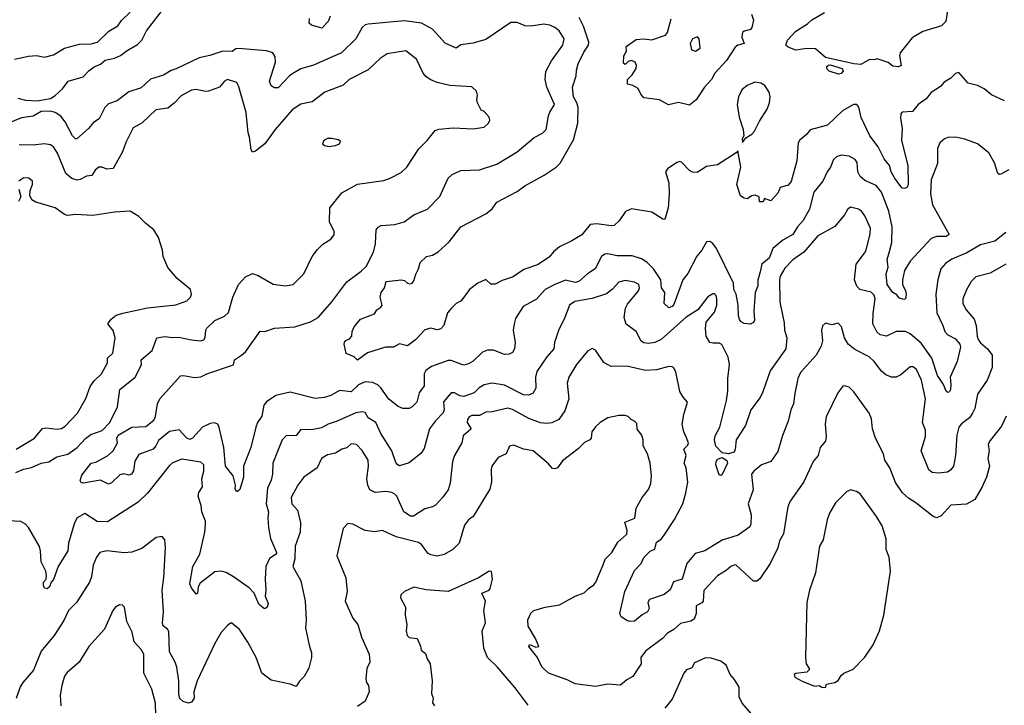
# Model space of a CAD drawing. Extents: x 1863118 to 1989590, y 394482 to 532474.
# Tile 198 of 215: x 1931679 to 1937966, y 515479 to 519857. Entities that reach past the tile are written whole.
import ezdxf

# ---------------------------------------------------------------- set-up
doc = ezdxf.new("R2010")
doc.units = 0

msp = doc.modelspace()

# ---------------------------------------------------------------- linework, layer by layer
at = {"layer": '0CON20XD'}
for points in [[(1931666.4, 519356.4), (1931715, 519343.1), (1931791.2, 519338.8), (1931875, 519354.3), (1931905, 519372.5), (1931951.2, 519415), (1931988.8, 519465), (1932085, 519492.2), (1932119.8, 519530.2), (1932154.4, 519555), (1932195, 519572.7), (1932225, 519598.7), (1932285, 519611.2), (1932322.8, 519627.2), (1932365, 519660.9), (1932431.2, 519698.8), (1932459.5, 519725), (1932487.8, 519785), (1932596.5, 519925)], [(1931645, 519604.3), (1931735, 519624.4), (1931785, 519628.1), (1931836.6, 519616.6), (1931895, 519631.5), (1931965, 519675.6), (1932060.7, 519699.3), (1932135, 519703.1), (1932175, 519713.1), (1932247.7, 519782.3), (1932305, 519816.7), (1932328.3, 519851.7), (1932385, 519904.4)], [(1933660.9, 519879.1), (1933647.5, 519845), (1933608.3, 519801.7), (1933541.7, 519821.7), (1933527.5, 519835), (1933528.8, 519865)], [(1934435, 518012.5), (1934410, 517985), (1934388, 517905), (1934367.9, 517882.1), (1934345, 517875.8), (1934305, 517887.1), (1934265, 517876), (1934208, 517815), (1934155, 517773.8), (1934105, 517787.5), (1934065, 517766.2), (1934015, 517766), (1933900.5, 517729.5), (1933835, 517683.3), (1933813.6, 517703.6), (1933762.5, 517725), (1933750, 517785), (1933753, 517797), (1933760.7, 517809.3), (1933785, 517820), (1933800, 517835), (1933801.2, 517865), (1933814, 517895), (1933855.9, 517944.1), (1933945, 517978.8), (1933958.6, 518005), (1933985, 518021.8), (1933993.8, 518035), (1933980.6, 518085), (1933987.5, 518115), (1934009.2, 518145), (1934018.8, 518185), (1934115, 518196.2), (1934135, 518191.2), (1934155, 518173.6), (1934175, 518170.5), (1934184, 518175), (1934195, 518188.8), (1934207.3, 518232.7), (1934226, 518265), (1934237, 518307), (1934276.2, 518345), (1934315, 518352.9), (1934351.4, 518375), (1934421.2, 518438.8), (1934496.2, 518535), (1934655, 518616.2), (1934695, 518650), (1934725, 518691.2), (1934855, 518760), (1934904, 518796), (1935028, 518865), (1935104.5, 518915.5), (1935130.2, 518939.8), (1935215, 519088.6), (1935242.5, 519195), (1935244.7, 519295.3), (1935237, 519325), (1935215.6, 519365), (1935208.2, 519425), (1935232.7, 519497.3), (1935234.7, 519535), (1935245.7, 519575), (1935280.3, 519649.7), (1935310.4, 519695), (1935313.1, 519713.1), (1935278.6, 519815), (1935251.6, 519871.6)], [(1936351.9, 519891.9), (1936365.4, 519854.6), (1936355, 519806.7), (1936345, 519794.4), (1936305.8, 519784.2), (1936293.8, 519775), (1936291.2, 519745), (1936305.6, 519704.4), (1936265, 519692.9), (1936248, 519682), (1936193, 519597), (1936117.5, 519515), (1936095.5, 519475), (1936050.9, 519425), (1935999.5, 519345), (1935955, 519310), (1935885, 519328.6), (1935822.6, 519312.6), (1935765.4, 519345.4), (1935665, 519358.1), (1935645, 519382), (1935627.9, 519417.9), (1935595, 519436.2), (1935560, 519445), (1935560, 519475), (1935590, 519505), (1935615.8, 519544.2), (1935617.5, 519565), (1935610, 519585), (1935586.1, 519596.1), (1935565, 519590), (1935545, 519570), (1935535, 519580), (1935537.5, 519625), (1935553.8, 519655), (1935551.2, 519685), (1935615, 519730.6), (1935665, 519734.4), (1935715, 519728.1), (1935802.4, 519757.6), (1935814.6, 519775.4), (1935838.9, 519861.1)], [(1937603.8, 519915), (1937592.1, 519845), (1937565, 519818.2), (1937445, 519782), (1937378.7, 519741.3), (1937302, 519645), (1937297.5, 519625), (1937307.5, 519565), (1937290, 519555), (1937255, 519560), (1937223.9, 519583.9), (1937155, 519606.7), (1937135, 519600), (1937105, 519603.3), (1937049.1, 519570.9), (1937005.8, 519574.2), (1936825, 519616.2), (1936760, 519670), (1936705, 519672.9), (1936635, 519661.4), (1936585, 519680.6), (1936571.9, 519695), (1936581.4, 519725), (1936635, 519782.9), (1936709.4, 519830.6), (1936738, 519855), (1936818.3, 519901.7)], [(1935772.5, 518195), (1935726.1, 518266.1), (1935685, 518306.5), (1935649.1, 518329.1), (1935588.8, 518348.8), (1935495, 518350), (1935435, 518362.2), (1935415, 518360), (1935395, 518344), (1935352.9, 518265), (1935304, 518235), (1935250, 518185), (1935225, 518179.5), (1935165, 518192.9), (1935095, 518166.8), (1935035, 518133.3), (1934977.9, 518072.1), (1934893.7, 518026.3), (1934845, 517948.8), (1934835.6, 517915), (1934830, 517875), (1934841.8, 517795), (1934838.6, 517755), (1934825, 517732.5), (1934805, 517720.8), (1934775, 517720), (1934705, 517746.9), (1934665, 517747.1), (1934635, 517734.3), (1934575, 517677.1), (1934545, 517658.6), (1934515, 517651.1), (1934495, 517657.8), (1934435, 517680), (1934415, 517681.5), (1934307.7, 517642.2), (1934273.2, 517616.8), (1934262.5, 517595), (1934261.7, 517518.3), (1934230, 517475), (1934214.3, 517415), (1934185.6, 517385), (1934165, 517374.4), (1934125, 517374.2), (1934095, 517386.9), (1934035, 517434.4), (1933985, 517505.7), (1933964.7, 517524.7), (1933930.6, 517540.6), (1933885, 517544.6), (1933841.9, 517525), (1933795, 517480.8), (1933721.2, 517488.8), (1933665, 517457.1), (1933625, 517445.3), (1933565, 517438.5), (1933405, 517478.2), (1933315, 517457.1), (1933255, 517416), (1933238, 517395), (1933224.2, 517325), (1933197.5, 517285), (1933186.1, 517256.1), (1933155.5, 517125), (1933108.1, 517005), (1933108.6, 516935), (1933085, 516857.5), (1933070, 516845), (1933062.5, 516845), (1933055, 516860), (1933056.2, 516885), (1933041.4, 516945), (1932992.5, 517005), (1932983.1, 517125), (1932953.3, 517253.3), (1932943.2, 517273.2), (1932922.4, 517282.4), (1932895, 517279.5), (1932845, 517255.6), (1932782.5, 517185), (1932765, 517177.3), (1932745, 517183.8), (1932697.8, 517237.8), (1932635, 517227.3), (1932565, 517168.9), (1932548.4, 517135), (1932530, 517115), (1932438.8, 517081.2), (1932415, 517037.5), (1932404.5, 516975.5), (1932392, 516955), (1932375, 516948.6), (1932342.3, 516957.7), (1932318.3, 516951.7), (1932265, 516899.2), (1932245, 516892), (1932195, 516916.9), (1932085, 516897.5), (1932070.8, 516900.8), (1932064.2, 516914.2), (1932075, 516948), (1932134.5, 517025.5), (1932165, 517032.5), (1932238.5, 517071.5), (1932275.4, 517104.6), (1932303.3, 517155), (1932299.5, 517185), (1932307, 517203), (1932395, 517255.8), (1932485, 517258.8), (1932535, 517298.8), (1932546.8, 517323.2), (1932559.4, 517405), (1932573.6, 517436.4), (1932705, 517582.5), (1932725, 517585.6), (1932795, 517572.2), (1932835, 517575.6), (1932874.7, 517595.3), (1933045, 517654), (1933051.4, 517685), (1933095, 517715.5), (1933120.6, 517735), (1933215, 517868), (1933245, 517865.8), (1933305, 517886.9), (1933435, 517895.6), (1933535, 517928.2), (1933585.3, 517954.7), (1933672.5, 518055), (1933767.9, 518182.1), (1933859.8, 518250.2), (1933890.2, 518279.8), (1933938.5, 518371.5), (1933950.4, 518425), (1933955.7, 518514.3), (1933967.3, 518532.7), (1933987.3, 518542.7), (1934075, 518549.4), (1934133.1, 518566.9), (1934195, 518610), (1934283, 518647), (1934361.8, 518728.2), (1934414.2, 518845), (1934441.3, 518868.7), (1934495, 518894.3), (1934615, 518898.9), (1934725, 518934.4), (1934856.1, 519013.9), (1934965, 519104.3), (1935017, 519133), (1935041.4, 519155), (1935055, 519243.3), (1935063.1, 519266.9), (1935094.3, 519315), (1935044.2, 519425.8), (1935034.3, 519475), (1935038.6, 519525), (1935075, 519594), (1935146.7, 519695), (1935155.5, 519735), (1935124.4, 519785), (1935096.7, 519806.7), (1935065, 519821.5), (1935025, 519827.9), (1934945, 519815.3), (1934906.6, 519816.6), (1934855, 519837.8), (1934815, 519838.2), (1934655, 519730.9), (1934575, 519707.1), (1934495, 519696.4), (1934465, 519674.4), (1934395, 519707.5), (1934315.2, 519795.2), (1934245, 519834.6), (1934135, 519848.8), (1933905, 519828.9), (1933885, 519822.9), (1933865, 519805.8), (1933826, 519734), (1933734.2, 519645), (1933554.7, 519565.3), (1933475, 519542.5), (1933423.6, 519513.6), (1933401.1, 519498.9), (1933329.1, 519420.9), (1933305, 519420.8), (1933283.5, 519433.5), (1933273.8, 519463.8), (1933312.1, 519585), (1933310.4, 519620.4), (1933295, 519645.7), (1933255, 519658.5), (1933075, 519673.1), (1933059.8, 519670.2), (1933035, 519653.8), (1932975, 519656.2), (1932892.6, 519627.4), (1932825, 519613.8), (1932677.9, 519542.1), (1932645, 519531.9), (1932597, 519503), (1932515, 519477.1), (1932455, 519420.6), (1932375, 519396.7), (1932301.3, 519338.7), (1932245, 519320), (1932221.5, 519295), (1932185.4, 519224.6), (1932150.3, 519199.7), (1932118, 519162), (1932044.1, 519095.9), (1932035, 519095.8), (1932015, 519114.3), (1931969.1, 519205), (1931940.4, 519240.4), (1931905, 519264.6), (1931875, 519271.8), (1931815, 519270), (1931765, 519241.2), (1931690.4, 519229.6), (1931546.7, 519173.3)], [(1935995, 519654.6), (1936023.1, 519675), (1936017.1, 519735), (1936006.8, 519746.8), (1935976, 519735), (1935960, 519705), (1935968.5, 519665), (1935995, 519654.6)], [(1931655, 516965.4), (1931703.2, 516986.8), (1931755, 516998.4), (1931815, 517026.1), (1931865, 517033.8), (1931915.8, 517065), (1931986.5, 517083.5), (1932045.3, 517125), (1932097.9, 517182.1), (1932132.8, 517207.2), (1932205, 517234), (1932253.3, 517285), (1932303.2, 517385), (1932317.9, 517495), (1932415.6, 517575), (1932448.9, 517635), (1932455.6, 517655), (1932454.4, 517685), (1932525.7, 517745), (1932553.8, 517825), (1932605, 517832.9), (1932655, 517827.3), (1932695, 517830), (1932775, 517812.5), (1932835, 517805.8), (1932855, 517812), (1932863, 517827), (1932866.9, 517875), (1932872.9, 517887.1), (1932925, 517935.3), (1932987, 517963), (1933012.6, 517987.4), (1933039.6, 518085), (1933075, 518166.9), (1933120.6, 518215), (1933164.3, 518235.7), (1933202.4, 518222.4), (1933297.3, 518167.3), (1933375, 518157.5), (1933425, 518166), (1933492.5, 518235), (1933547.1, 518345), (1933579.8, 518390.2), (1933615, 518422.5), (1933666.2, 518455), (1933687.7, 518482.3), (1933686.2, 518505), (1933657.1, 518565), (1933659.4, 518655), (1933735, 518750.8), (1933835, 518805.6), (1934005, 518830), (1934045, 518844.2), (1934115, 518881.4), (1934150, 518915), (1934227.2, 519032.8), (1934280.8, 519085), (1934331.7, 519148.3), (1934355, 519158.6), (1934446.9, 519166.9), (1934575, 519159.2), (1934645, 519171.2), (1934672.5, 519195), (1934680, 519215), (1934677.5, 519235), (1934645, 519270), (1934625, 519280), (1934602.5, 519325), (1934597.5, 519345), (1934602.5, 519375), (1934595, 519400), (1934567, 519427), (1934425, 519435.8), (1934345.5, 519455.5), (1934303.6, 519473.6), (1934275, 519492.5), (1934255.5, 519515.5), (1934212, 519605), (1934145, 519658.6), (1934025, 519639.4), (1933981.2, 519608.8), (1933904.2, 519535.8), (1933782, 519475), (1933745, 519439.2), (1933626.6, 519393.4), (1933547.4, 519332.6), (1933475, 519316.7), (1933418.9, 519281.1), (1933310, 519155), (1933245, 519064.2), (1933185, 519018), (1933165, 519011.2), (1933155.9, 519025.9), (1933146.4, 519106.4), (1933137.1, 519135), (1933125.5, 519265), (1933078, 519428), (1933065, 519456), (1933005, 519475.6), (1932985.8, 519465), (1932953.6, 519426.4), (1932885, 519400), (1932865, 519397.1), (1932805, 519411.1), (1932775, 519407.5), (1932709.5, 519370.5), (1932665, 519323.1), (1932625, 519291.1), (1932548.9, 519281.1), (1932461.5, 519198.5), (1932403.9, 519166.1), (1932356.7, 519073.3), (1932335, 519012.5), (1932275, 518906.2), (1932235, 518902.5), (1932205, 518916), (1932185, 518914), (1932160.8, 518895), (1932139.1, 518860.9), (1932105, 518856.7), (1932065, 518835.6), (1932045, 518832.9), (1932011.8, 518841.8), (1931974.2, 518874.3), (1931920.4, 519005), (1931895, 519044.3), (1931875, 519058.6), (1931835, 519064.4), (1931765, 519056.5), (1931675, 519056.7)], [(1936908.3, 519508.3), (1936848.3, 519528.3), (1936835, 519540), (1936830, 519555), (1936843, 519567), (1936855, 519567.5), (1936930, 519545), (1936937, 519527), (1936925, 519512.5), (1936908.3, 519508.3)], [(1937967.9, 519337.9), (1937885, 519377.5), (1937838, 519415), (1937795, 519437.1), (1937735, 519452), (1937675, 519520), (1937655, 519513.8), (1937625, 519484.2), (1937583, 519457), (1937559.8, 519430.2), (1937499.1, 519390.9), (1937467.7, 519352.3), (1937416, 519315), (1937379.2, 519270.8), (1937315, 519266), (1937306.2, 519255), (1937302.9, 519225), (1937314.4, 519165), (1937310, 519085), (1937350.4, 518925), (1937352.2, 518805), (1937345, 518788), (1937330.5, 518779.5), (1937315, 518782), (1937305, 518792), (1937265, 518847.8), (1937244.6, 518885), (1937232.5, 518925), (1937198.2, 518968.2), (1937159.8, 519045), (1937108.2, 519115), (1937052.5, 519232.5), (1937038, 519298), (1937025, 519316), (1937003.3, 519315), (1936934, 519275), (1936836.9, 519183.1), (1936726, 519154), (1936704.6, 519125), (1936657.8, 519085), (1936650.5, 519069.5), (1936640.6, 518955), (1936605, 518824), (1936585, 518799.4), (1936534, 518786), (1936520.7, 518749.3), (1936475, 518699.2), (1936435, 518716), (1936427, 518693), (1936403.8, 518693.8), (1936400, 518725), (1936375.5, 518735.5), (1936355, 518732), (1936323.9, 518713.9), (1936305, 518716.2), (1936282.4, 518732.4), (1936258.9, 518805), (1936283.3, 518915), (1936265, 519020), (1936253.3, 519006.7), (1936135, 518929.2), (1936065, 518918.8), (1936005, 518882), (1935975, 518884), (1935955, 518894), (1935905, 518948), (1935895, 518952), (1935875, 518945.8), (1935814.6, 518905.4), (1935802, 518885), (1935823.8, 518815), (1935827, 518743), (1935818.8, 518655), (1935798.3, 518581.7), (1935785, 518582.5), (1935715, 518627.9), (1935585, 518648.9), (1935547.9, 518632.1), (1935507.4, 518572.6), (1935475, 518543.3), (1935455, 518540), (1935365, 518552.9), (1935321.8, 518548.2), (1935267.6, 518482.4), (1935205, 518444.4), (1935125, 518407.1), (1935087.5, 518375), (1935060.2, 518339.8), (1934985, 518291.9), (1934897.4, 518262.6), (1934830, 518215), (1934759.1, 518190.9), (1934715, 518168.6), (1934688.3, 518168.3), (1934655, 518197.5), (1934605, 518174), (1934552, 518135), (1934497.5, 518062.5), (1934465, 518044), (1934435, 518012.5)], [(1936295, 519072.5), (1936316.7, 519103.3), (1936353.3, 519125), (1936372, 519145), (1936402.2, 519207.8), (1936452.5, 519285), (1936466.6, 519325), (1936472.1, 519365), (1936465, 519394.3), (1936436.6, 519436.6), (1936410.9, 519450.9), (1936372.8, 519457.2), (1936324, 519436), (1936290.6, 519409.4), (1936268.1, 519365), (1936261.4, 519315), (1936272.9, 519235), (1936298.8, 519155), (1936303.3, 519115), (1936293.3, 519095), (1936295, 519072.5)], [(1937995, 518897.1), (1937945, 518870.8), (1937935, 518868), (1937925, 518873.8), (1937903.1, 518943.1), (1937867.6, 519007.6), (1937795, 519063.3), (1937715, 519093.3), (1937655, 519105.6), (1937605, 519104.4), (1937585, 519095.6), (1937555, 519070), (1937539.4, 519035), (1937540.6, 518939.4), (1937498.7, 518835), (1937495.3, 518745), (1937506.8, 518675), (1937613.8, 518485), (1937595, 518472.2), (1937535, 518473.1), (1937499.8, 518460.2), (1937365, 518314), (1937328, 518255), (1937315.6, 518195), (1937315.7, 518165), (1937335.6, 518125), (1937338.6, 518105), (1937336.2, 518075), (1937325, 518070), (1937297.7, 518077.7), (1937279.3, 518099.3), (1937253.8, 518113.8), (1937217.3, 518165), (1937212.7, 518235), (1937224.4, 518275.6), (1937217.9, 518325), (1937232.4, 518377.6), (1937248, 518435), (1937249.1, 518535), (1937228.2, 518635), (1937182.1, 518755), (1937147.7, 518797.7), (1937075, 518829.6), (1937045.6, 518855), (1937031.2, 518885), (1937025.6, 518945), (1937014.5, 518964.5), (1936975, 518984.4), (1936925, 518990.6), (1936895, 518982), (1936875.8, 518965), (1936856.9, 518915), (1936834.5, 518885), (1936808.2, 518825), (1936750.4, 518755), (1936723.2, 518646.8), (1936680.9, 518575), (1936645, 518533.3), (1936615, 518484.6), (1936551.3, 518448.7), (1936488.2, 518395), (1936465.3, 518335), (1936417.1, 518295), (1936406.5, 518246.5), (1936393.1, 518193.1), (1936393.1, 518155), (1936375.4, 518114.6), (1936367.5, 517995), (1936371.7, 517938.3), (1936365, 517923.3), (1936343.6, 517913.6), (1936305, 517916.7), (1936285, 517926.7), (1936275, 517942.5), (1936268, 517965), (1936266.5, 518035), (1936254.6, 518104.6), (1936240, 518135), (1936237.3, 518175), (1936128.2, 518395), (1936105, 518428.6), (1936085, 518441.2), (1936065, 518437.5), (1936034.5, 518385.5), (1936003.3, 518346.7), (1935945, 518236.2), (1935914.2, 518195), (1935855, 518038), (1935845, 518024.5), (1935825, 518016), (1935794.2, 518045), (1935797.5, 518115), (1935778, 518145), (1935772.5, 518195)], [(1933655, 519047.5), (1933695, 519053.3), (1933720, 519065), (1933728.3, 519078.3), (1933715, 519090), (1933673, 519097), (1933645, 519097.5), (1933620, 519085), (1933612.5, 519065), (1933625, 519052.5), (1933655, 519047.5)], [(1932566, 518465), (1932535.9, 518515.9), (1932483.3, 518555), (1932440, 518600), (1932385, 518633.3), (1932285, 518628.1), (1932145.7, 518605.7), (1932035, 518612.2), (1931985, 518605.6), (1931965, 518612.9), (1931905.4, 518655.4), (1931780.9, 518690.9), (1931755.7, 518705.7), (1931744.1, 518734.1), (1931746, 518765), (1931760.8, 518805), (1931760, 518825), (1931737.5, 518845), (1931705, 518847.1), (1931674, 518825)], [(1931674, 518775), (1931686.7, 518725), (1931671.2, 518695)], [(1937975, 518497.1), (1937905, 518442.2), (1937815, 518420), (1937727.1, 518367.1), (1937631.7, 518328.3), (1937590.8, 518299.2), (1937561.9, 518265), (1937541.8, 518195), (1937528.5, 518105), (1937534.5, 517985), (1937574.6, 517904.6), (1937585.7, 517865), (1937606, 517845), (1937655, 517818.6), (1937682.2, 517785), (1937686.7, 517765), (1937665.7, 517675), (1937621.1, 517575), (1937625.5, 517524.5), (1937622.9, 517495), (1937615, 517478.8), (1937605, 517476), (1937594, 517484), (1937577.3, 517527.3), (1937540, 517585), (1937503.5, 517695), (1937435, 517790.3), (1937365, 517851.2), (1937335, 517866.5), (1937275, 517866.8), (1937215, 517835.5), (1937173.1, 517845), (1937152.7, 517862.7), (1937127.7, 517915), (1937128.3, 517981.8), (1937140.6, 518075), (1937135, 518098.6), (1937115, 518116.4), (1937044.6, 518134.6), (1937024.3, 518155), (1937010, 518195), (1937019.5, 518295), (1937074.4, 518365), (1937083.9, 518386.1), (1937110.5, 518489.5), (1937111.5, 518525), (1937075.7, 518605), (1937054.4, 518634.4), (1937035, 518647.5), (1936985, 518659.2), (1936964.4, 518645.6), (1936945, 518611.2), (1936885, 518537.1), (1936775, 518476.9), (1936686.6, 518373.4), (1936615, 518323.1), (1936565, 518270), (1936535, 518220), (1936530.4, 518195), (1936532.5, 518055), (1936552.6, 517962.6), (1936561.3, 517921.3), (1936562.4, 517875), (1936578, 517825), (1936571.5, 517755), (1936470.5, 517615), (1936425, 517481.2), (1936406.2, 517443.8), (1936348.1, 517365), (1936314.2, 517265), (1936253.1, 517175), (1936248.5, 517115), (1936241.4, 517095), (1936204.4, 517084.4), (1936165, 517091.2), (1936125, 517134.3), (1936115.4, 517174.6), (1936120.2, 517199.8), (1936149.5, 517255), (1936192.9, 517425), (1936201.8, 517485), (1936201.8, 517565), (1936211.2, 517655), (1936202.6, 517702.6), (1936162.2, 517782.2), (1936145, 517791.9), (1936105, 517790.6), (1936086.6, 517796.6), (1936062.3, 517835), (1936057.1, 517885), (1936063.1, 517925), (1936115, 517990), (1936131.2, 518035), (1936131.5, 518075), (1936125.5, 518095), (1936115, 518105.6), (1936105, 518106.9), (1936072.6, 518087.4), (1936009.4, 518005), (1935935, 517956.4), (1935775.2, 517814.8), (1935735, 517795.3), (1935695, 517788.4), (1935665, 517794), (1935647.1, 517805), (1935615.5, 517865), (1935552.4, 517912.4), (1935539.4, 517955), (1935546.9, 518015), (1935560.4, 518039.6), (1935629.4, 518125), (1935636.7, 518145), (1935631.4, 518165), (1935605, 518180.5), (1935545, 518191.8), (1935505, 518180), (1935465, 518137.1), (1935425, 518106.5), (1935335, 518077.5), (1935223.2, 518056.8), (1935190, 518035), (1935155.7, 517945), (1935120.7, 517879.3), (1935094.4, 517795), (1935090, 517755), (1935045, 517704.2), (1934980.6, 517609.4), (1934972.7, 517575), (1934974.2, 517505), (1934955, 517469.2), (1934925, 517460), (1934895, 517461.1), (1934775, 517523.2), (1934695, 517536.4), (1934645, 517525.5), (1934613.2, 517506.8), (1934581.9, 517475), (1934515, 517451.8), (1934488.8, 517455), (1934455, 517474.5), (1934435, 517473.2), (1934385, 517416.9), (1934389.5, 517365), (1934383.8, 517346.2), (1934333.1, 517295), (1934295, 517244), (1934260.9, 517119.1), (1934242, 517088), (1934165, 517027.5), (1934105, 517009.2), (1934093.6, 517013.6), (1934080.2, 517030.2), (1934054.6, 517105), (1933985.3, 517215.3), (1933953.8, 517285), (1933904.3, 517315), (1933885, 517348.6), (1933865, 517352.1), (1933825, 517346.4), (1933705, 517292.7), (1933648.8, 517275), (1933605, 517250.5), (1933542.3, 517237.7), (1933475, 517240), (1933445, 517201.4), (1933379.4, 517200.6), (1933355, 517173.8), (1933294.5, 517025), (1933292.3, 516955), (1933285, 516916.2), (1933275, 516898.1), (1933261.3, 516865), (1933253.4, 516765), (1933268.5, 516715), (1933262.7, 516675), (1933268.2, 516615), (1933281.2, 516545), (1933319.4, 516455), (1933315.7, 516445), (1933274.2, 516415.8), (1933250.9, 516365), (1933245.5, 516285), (1933251.2, 516215), (1933245.7, 516175.7), (1933265, 516130), (1933260, 516105), (1933245, 516096.2), (1933235, 516098.8), (1933205, 516124.2), (1933175.3, 516195), (1933145, 516229.4), (1933045, 516300), (1932996.9, 516326.9), (1932965, 516335.4), (1932925, 516331.5), (1932831.9, 516258.1), (1932817.5, 516235), (1932813.8, 516195), (1932805, 516188), (1932775, 516228.6), (1932765.3, 516255), (1932784.2, 516365.8), (1932828.1, 516445), (1932860, 516585), (1932865.5, 516634.5), (1932864.4, 516655), (1932841.1, 516715), (1932837.1, 516755), (1932818.6, 516815), (1932822, 516838), (1932845.4, 516875), (1932841.2, 516925), (1932854.5, 516975), (1932854.2, 517015), (1932835, 517031.9), (1932715, 517050.5), (1932655, 517026.7), (1932635, 517010.8), (1932495, 516834), (1932435, 516775.8), (1932239.4, 516650.6), (1932173.2, 516653.2), (1932095, 516704.4), (1932045, 516676.7), (1932027.9, 516645), (1931990.4, 516515), (1931985.4, 516465), (1931925.4, 516365), (1931895, 516282), (1931879.2, 516265), (1931868.2, 516235), (1931855, 516222.9), (1931837.8, 516227.8), (1931830, 516245), (1931830.7, 516265), (1931848, 516285), (1931850.9, 516305), (1931845.3, 516335.3), (1931816.2, 516395), (1931812.5, 516465), (1931805, 516494), (1931735, 516613.5), (1931715, 516635.4), (1931685, 516653.2), (1931605, 516656.3)], [(1931656, 517115), (1931772.5, 517185), (1931825, 517246), (1931845, 517250.8), (1931918.3, 517241.7), (1931945, 517245.7), (1931968.6, 517261.4), (1932048.6, 517345), (1932101.3, 517438.7), (1932129.4, 517515), (1932155, 517551.4), (1932201.9, 517595), (1932239.4, 517665), (1932239.4, 517695), (1932272.8, 517727.2), (1932287.5, 517825), (1932275, 517871.2), (1932242.5, 517915), (1932262, 517945), (1932295, 517970), (1932336.3, 517983.7), (1932495, 518017.8), (1932675, 518035.7), (1932745, 518062), (1932768.8, 518085), (1932776.7, 518105), (1932770, 518135), (1932685, 518203.8), (1932624.4, 518274.4), (1932594.2, 518345), (1932590.8, 518385), (1932566, 518465)], [(1937975, 518295.5), (1937875, 518238.9), (1937785.4, 518214.6), (1937754.4, 518185), (1937725, 518132), (1937701.4, 518075), (1937702, 518045), (1937722.9, 518005), (1937773.1, 517945), (1937785.6, 517904.4), (1937791.9, 517835), (1937799.4, 517815), (1937815, 517792.5), (1937859.2, 517755), (1937888.6, 517715), (1937888, 517635), (1937855.8, 517555), (1937794.6, 517465.4), (1937777.5, 517375), (1937763.5, 517345), (1937744.4, 517315), (1937692.9, 517277.1), (1937675.3, 517254.7), (1937662.9, 517205), (1937655.6, 517075), (1937641.9, 517005), (1937625, 516982.5), (1937602.6, 516967.4), (1937545, 516961.9), (1937505, 516965.8), (1937485, 516982), (1937435.6, 517105), (1937463.8, 517195), (1937463.8, 517235), (1937444.4, 517285), (1937463.8, 517435), (1937437.3, 517555), (1937405, 517622.5), (1937385, 517640), (1937365, 517640), (1937305, 517589.2), (1937275, 517574.4), (1937245, 517574.4), (1937209.8, 517589.8), (1937182.6, 517612.6), (1937135.6, 517675), (1937104.1, 517704.1), (1937011.8, 517751.8), (1936968.6, 517785), (1936945.6, 517825), (1936925.6, 517895.6), (1936905, 517918.8), (1936865, 517907.5), (1936825, 517918.8), (1936805, 517902.5), (1936799.2, 517875), (1936805.7, 517805.7), (1936797.1, 517772.9), (1936765.6, 517715), (1936665.4, 517604.6), (1936648.5, 517565), (1936629.3, 517470.7), (1936620, 517405), (1936602.2, 517365), (1936586.3, 517293.7), (1936549.1, 517200.9), (1936519.7, 517100.3), (1936475, 517035.7), (1936414.7, 517015.3), (1936366.7, 516975), (1936352.5, 516955), (1936361.5, 516855), (1936331.4, 516765), (1936350.6, 516695), (1936347.8, 516635), (1936340.7, 516619.3), (1936267.1, 516565), (1936165, 516533.2), (1936054.2, 516465), (1935992.1, 516447.9), (1935939.6, 516385), (1935910, 516285), (1935853.3, 516266.7), (1935832.6, 516217.4), (1935793.5, 516186.5), (1935701.2, 516155), (1935690, 516135), (1935697.6, 516097.6), (1935687.9, 516075), (1935652.9, 516057.1), (1935605, 516017.5), (1935575, 516013.5), (1935555, 516020.6), (1935518.8, 516045), (1935511.9, 516065), (1935542, 516205), (1935605, 516340), (1935646.4, 516385), (1935665, 516423.6), (1935705, 516462.5), (1935734.2, 516475.8), (1935745, 516520), (1935775, 516540.6), (1935794.7, 516565.3), (1935859.5, 516665), (1935912.5, 516765), (1935932.7, 516835), (1935944.5, 516904.5), (1935935.5, 516995), (1935921.1, 517025), (1935933.8, 517073.8), (1935919.4, 517115), (1935945, 517139.2), (1935950.5, 517155), (1935936.7, 517186.7), (1935918.9, 517225), (1935910, 517275), (1935918.9, 517335), (1935943.3, 517415), (1935915, 517447.5), (1935895, 517482.5), (1935867.9, 517607.9), (1935853.3, 517635), (1935845, 517641.2), (1935825, 517642), (1935745, 517620.6), (1935675, 517616.5), (1935555, 517644.4), (1935455, 517642.5), (1935407.9, 517667.9), (1935355, 517746.7), (1935335, 517756.7), (1935305, 517740), (1935234.5, 517655.5), (1935184.4, 517575), (1935174.4, 517535), (1935184.4, 517435), (1935160.9, 517359.1), (1935122.5, 517305), (1935076.7, 517283.3), (1935042.1, 517277.9), (1935005, 517282.7), (1934930.6, 517310.6), (1934825, 517367.9), (1934795, 517375.5), (1934695, 517352.2), (1934655, 517350), (1934615, 517330.5), (1934565, 517328.9), (1934548.3, 517321.7), (1934538, 517305), (1934535.3, 517285), (1934561.1, 517245), (1934510.1, 517199.9), (1934502.9, 517155), (1934456.3, 517073.7), (1934443.3, 517035), (1934428.3, 516898.3), (1934414.6, 516855.4), (1934381.8, 516808.2), (1934335, 516756.7), (1934315, 516745.6), (1934265.5, 516734.5), (1934194.2, 516685.8), (1934175, 516685.8), (1934130.9, 516715), (1934086.8, 516815), (1934075, 516827.1), (1934055, 516837.1), (1934016, 516844), (1933948.3, 516838.3), (1933915.5, 516855), (1933901.1, 516885), (1933895.4, 516924.6), (1933905.6, 517005.6), (1933904.4, 517045), (1933866.6, 517106.6), (1933828.8, 517145), (1933795, 517148.6), (1933766.8, 517123.2), (1933735.4, 517114.6), (1933695, 517090), (1933645, 517077.8), (1933605, 517056), (1933577.8, 516995), (1933494.1, 516935), (1933455.5, 516885), (1933413.3, 516805), (1933415.6, 516765), (1933451.9, 516725), (1933472.5, 516645), (1933468.9, 516585), (1933437.3, 516495), (1933436.3, 516413.7), (1933423.3, 516365), (1933474.5, 516275), (1933502.5, 516145), (1933507.9, 516025), (1933503.1, 515973.1), (1933526.7, 515863.3), (1933542, 515815), (1933542, 515785), (1933524.1, 515715.9), (1933495, 515662.5), (1933465.9, 515634.1), (1933445, 515598.8), (1933405, 515614.3), (1933285, 515638.8), (1933224.2, 515684.2), (1933188.2, 515785), (1933135, 515882.5), (1933083, 515963), (1933033.6, 516003.6), (1933025, 516003.8), (1933005, 515988.8), (1932966.2, 515945), (1932925.5, 515874.5), (1932812.2, 515635), (1932791.5, 515565), (1932791.9, 515525), (1932775, 515498.8), (1932756.4, 515493.6), (1932723, 515503), (1932702.2, 515522.2), (1932695, 515550), (1932694.4, 515635), (1932682.4, 515722.4), (1932671.9, 515755), (1932635, 515820), (1932630.4, 515950.4), (1932622.9, 515965), (1932595, 515987.5), (1932590, 516005), (1932596.2, 516075), (1932588.5, 516215), (1932600, 516295), (1932610.5, 516485), (1932605.7, 516535.7), (1932587.7, 516557.7), (1932550.3, 516549.7), (1932458.7, 516481.3), (1932395, 516456.9), (1932345, 516452.2), (1932235, 516465.6), (1932191.2, 516455), (1932170, 516425), (1932148.1, 516375), (1932137.6, 516302.4), (1932125, 516266.2), (1932041.4, 516135), (1931990.6, 516085), (1931959.5, 516020.5), (1931897.8, 515925), (1931816, 515824), (1931767.1, 515702.9), (1931698.6, 515625), (1931682, 515598), (1931656.8, 515523.2)], [(1937977.5, 517325), (1937947.8, 517262.2), (1937875, 517170), (1937863.6, 517146.4), (1937870, 517105), (1937860, 517055), (1937871.5, 517005), (1937852.2, 516935), (1937825.4, 516874.6), (1937777.8, 516792.2), (1937725, 516764.4), (1937625, 516757.5), (1937562.1, 516687.9), (1937535, 516676), (1937511.2, 516685), (1937402, 516772), (1937355, 516800.8), (1937315.5, 516835.5), (1937272, 516902), (1937234.3, 516995), (1937204.2, 517045), (1937195.7, 517085), (1937144.3, 517185), (1937124.3, 517245), (1937119.1, 517309.1), (1937104, 517345), (1937005, 517480), (1936975, 517510), (1936945, 517520), (1936935, 517516.2), (1936903.8, 517475), (1936829.1, 517320.9), (1936821.4, 517275), (1936829.2, 517195), (1936824.2, 517165), (1936790.8, 517125), (1936778.6, 517075), (1936745.7, 517035), (1936685.7, 516905), (1936597.8, 516782.2), (1936584.5, 516745.5), (1936555.7, 516575), (1936531.4, 516528.6), (1936520, 516485), (1936470.6, 516385), (1936405, 516286), (1936385, 516272), (1936365, 516272), (1936255, 516373.8), (1936245, 516376), (1936220, 516365), (1936190.7, 516339.3), (1936135, 516306), (1936047.5, 516212.5), (1936042.2, 516145), (1936035, 516134.3), (1935998.6, 516115), (1935999.1, 516065), (1935985, 516030), (1935965, 516017.3), (1935897.5, 516002.5), (1935855, 515963.2), (1935815, 515940.5), (1935783.3, 515905), (1935674.2, 515825), (1935644.2, 515785), (1935646.9, 515745), (1935626.9, 515713.1), (1935595, 515663.3), (1935555, 515641.2), (1935515, 515608), (1935435, 515614.3), (1935355, 515600), (1935225.7, 515615.7), (1935175, 515642.9), (1935055, 515683.8), (1935014, 515725), (1934984.4, 515784.4), (1934930, 515855), (1934935, 515866.7), (1934975, 515850), (1934993.3, 515855), (1934972.9, 515905), (1934925.8, 515985), (1934924.1, 516025.9), (1934942.3, 516067.7), (1934962.5, 516085), (1935035, 516106.9), (1935125, 516120.6), (1935225, 516176.4), (1935282.6, 516197.4), (1935310, 516225), (1935345, 516247.5), (1935358.6, 516265), (1935405.6, 516375.6), (1935417.6, 516412.4), (1935460.6, 516455), (1935498.6, 516521.4), (1935555, 516572), (1935557.5, 516595), (1935542.2, 516647.8), (1935606.2, 516675), (1935615, 516737.5), (1935653.8, 516805), (1935695, 516857.5), (1935710, 516895), (1935713.8, 516945), (1935704, 517025), (1935687.5, 517085), (1935659.2, 517135), (1935660.8, 517175), (1935652.5, 517205), (1935621.7, 517241.7), (1935619.3, 517279.3), (1935605, 517294), (1935583.2, 517303.2), (1935565, 517323.8), (1935545, 517330), (1935505, 517329.2), (1935435, 517314.2), (1935385.7, 517284.3), (1935355, 517256.2), (1935332.5, 517225), (1935328.1, 517185), (1935319.2, 517175), (1935285, 517157.5), (1935245, 517117.5), (1935145, 517039.2), (1935113.8, 516996.2), (1935095, 516988.2), (1935080.5, 516990.5), (1935055, 517021.2), (1934956.7, 517105), (1934895, 517114.3), (1934835, 517139.2), (1934807.3, 517132.7), (1934784.4, 517085.6), (1934735, 517062), (1934694.3, 517005), (1934689.2, 516985), (1934692.2, 516905), (1934681.7, 516858.3), (1934574.5, 516685.5), (1934545, 516664), (1934519.7, 516630.3), (1934484.3, 516515), (1934445, 516473.1), (1934388.9, 516441.1), (1934345, 516432.2), (1934305, 516439.4), (1934285, 516450), (1934245.5, 516505), (1934225, 516518.2), (1934083.3, 516555), (1933995.6, 516595.6), (1933945, 516587.1), (1933885, 516594.3), (1933806.7, 516636.7), (1933775, 516640), (1933745, 516607.5), (1933704.3, 516434.3), (1933762.1, 516292.1), (1933770.6, 516205), (1933756.2, 516145), (1933805.8, 516035), (1933838, 515995), (1933861.4, 515915), (1933910, 515805), (1933915.6, 515755), (1933895.8, 515715), (1933888.8, 515648.8), (1933893.3, 515625), (1933906.4, 515606.4), (1933910, 515565), (1933883.8, 515505), (1933835, 515472)], [(1936155, 516946.7), (1936145, 516950), (1936124.2, 517015), (1936126, 517035), (1936135, 517050), (1936165, 517061.2), (1936195, 517041.2), (1936199.4, 517025), (1936165, 516953.3), (1936155, 516946.7)], [(1936825, 515592.5), (1936830, 515615), (1936885, 515625.7), (1936905, 515638), (1936925, 515670), (1936942, 515685), (1937000.3, 515709.7), (1937075, 515785.8), (1937128.1, 515865), (1937169.4, 515955), (1937197.5, 516055), (1937238.6, 516335), (1937230, 516425), (1937212.5, 516475), (1937211.7, 516541.7), (1937185.7, 516625), (1937150, 516685), (1937045, 516830), (1937022.5, 516845), (1936985, 516856), (1936958.3, 516841.7), (1936888.3, 516771.7), (1936850.8, 516705), (1936835.6, 516664.4), (1936808.6, 516535), (1936785.8, 516495), (1936760, 516325), (1936722, 516215), (1936704.2, 516135), (1936696, 515785), (1936701.2, 515745), (1936720, 515715), (1936720, 515705), (1936705, 515691.2), (1936635, 515683.3), (1936623.3, 515675), (1936628.3, 515658.3), (1936675, 515632.9), (1936755, 515602.5), (1936785, 515606.7), (1936800, 515595), (1936825, 515592.5)], [(1934925, 515479.2), (1934841.7, 515591.7), (1934726.9, 515725), (1934665.6, 515785), (1934641.9, 515845), (1934631.4, 515955), (1934652.2, 516005), (1934643.3, 516085), (1934653.1, 516145), (1934628.8, 516195), (1934676.7, 516215), (1934684, 516225), (1934697.5, 516285), (1934692.5, 516332.5), (1934676.1, 516336.1), (1934607.7, 516292.3), (1934415, 516206.2), (1934275, 516215.6), (1934195, 516232.5), (1934135, 516206.2), (1934113.3, 516185), (1934111.2, 516165), (1934141.4, 516105), (1934140.6, 516055), (1934150, 515995), (1934145.8, 515955), (1934152, 515925), (1934165, 515912.9), (1934216.2, 515905), (1934237.6, 515857.6), (1934242.3, 515832.3), (1934269.7, 515809.7), (1934280.8, 515775), (1934300, 515745), (1934312.5, 515635), (1934308.5, 515555), (1934319.5, 515525), (1934315.6, 515495), (1934327.7, 515475)], [(1932547.9, 515415), (1932545, 515492.5), (1932523, 515583), (1932471.9, 515685), (1932470.6, 515805), (1932455, 515836), (1932410, 515885), (1932396.6, 515946.6), (1932363.1, 516015), (1932347.5, 516105), (1932335, 516119.2), (1932315, 516120), (1932290.8, 516105), (1932274.2, 516085), (1932220, 515965), (1932120.8, 515855), (1932058.6, 515755), (1931982, 515688), (1931965.7, 515665), (1931947.1, 515605), (1931936.9, 515545), (1931942, 515475)], [(1936375, 515396.7), (1936293, 515493), (1936274, 515534), (1936273.3, 515595), (1936243.3, 515645), (1936216.4, 515676.4), (1936190, 515735), (1936155, 515762), (1936095, 515781.2), (1936058.3, 515781.7), (1935988.8, 515751.2), (1935971.7, 515718.3), (1935937.5, 515705), (1935918.8, 515685), (1935845, 515517.5), (1935799.3, 515460.7)]]:
    msp.add_lwpolyline(points, dxfattribs=at)

doc.saveas('drawing.dxf')
